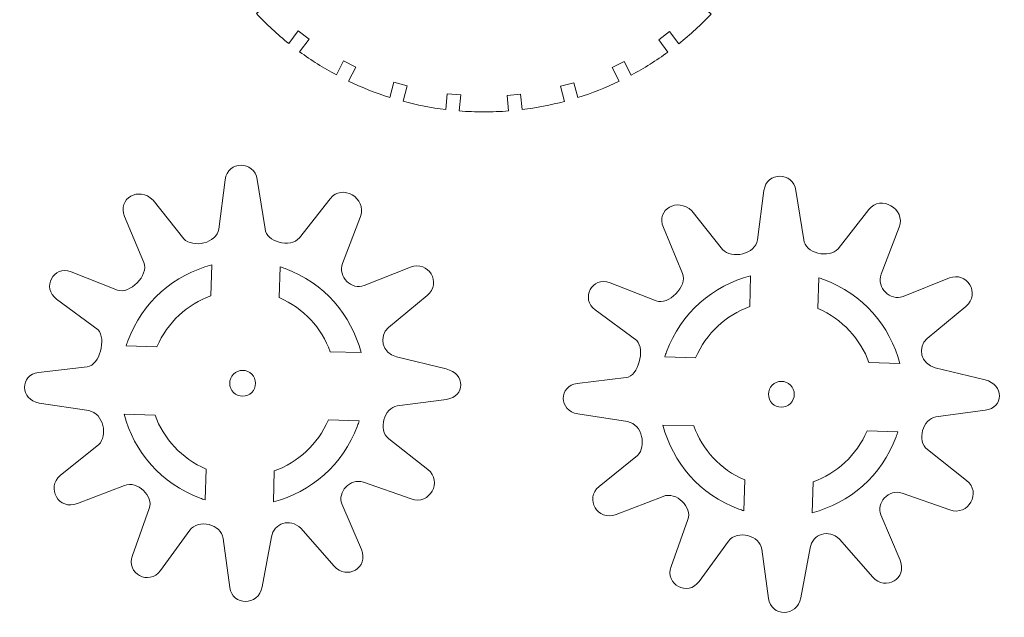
# Model space of a CAD drawing. Header units: centimetres. Extents: x -16.5 to 16.5, y -15.6 to 15.6.
# Tile 13 of 41: x -16.5 to -10.9, y 2.9 to 6.3. Entities that reach past the tile are written whole.
import ezdxf

# ---------------------------------------------------------------- set-up
doc = ezdxf.new("R2010")
doc.units = ezdxf.units.CM
doc.header["$MEASUREMENT"] = 0
doc.layers.add('layer 1', color=7, linetype='Continuous')

msp = doc.modelspace()

# ---------------------------------------------------------------- linework, layer by layer
at = {"layer": 'layer 1', "color": 250, "lineweight": 9}
for points, knots in [([(-13.87936, 9.30537), (-13.83284, 9.30537), (-13.78672, 9.30359), (-13.74111, 9.30004), (-13.74111, 9.30004), (-13.74111, 9.30004), (-13.74942, 9.21246), (-13.74942, 9.21246), (-13.74942, 9.21246), (-13.74942, 9.21246), (-13.67261, 9.20519), (-13.67261, 9.20519), (-13.67261, 9.20519), (-13.67261, 9.20519), (-13.66435, 9.29235), (-13.66435, 9.29235), (-13.66435, 9.29235), (-13.58209, 9.28239), (-13.50158, 9.2668), (-13.42321, 9.24594), (-13.42321, 9.24594), (-13.42321, 9.24594), (-13.4459, 9.16033), (-13.4459, 9.16033), (-13.4459, 9.16033), (-13.4459, 9.16033), (-13.37133, 9.14057), (-13.37133, 9.14057), (-13.37133, 9.14057), (-13.37133, 9.14057), (-13.3491, 9.22446), (-13.3491, 9.22446), (-13.3491, 9.22446), (-13.26845, 9.19918), (-13.19031, 9.16828), (-13.11511, 9.13222), (-13.11511, 9.13222), (-13.11511, 9.13222), (-13.15491, 9.05453), (-13.15491, 9.05453), (-13.15491, 9.05453), (-13.15491, 9.05453), (-13.08626, 9.01936), (-13.08626, 9.01936), (-13.08626, 9.01936), (-13.08626, 9.01936), (-13.0463, 9.09733), (-13.0463, 9.09733), (-13.0463, 9.09733), (-12.97374, 9.05857), (-12.90423, 9.01487), (-12.83814, 8.96674), (-12.83814, 8.96674), (-12.83814, 8.96674), (-12.89087, 8.89645), (-12.89087, 8.89645), (-12.89087, 8.89645), (-12.89087, 8.89645), (-12.82915, 8.85017), (-12.82915, 8.85017), (-12.82915, 8.85017), (-12.82915, 8.85017), (-12.77675, 8.92002), (-12.77675, 8.92002), (-12.77675, 8.92002), (-12.71175, 8.86823), (-12.6505, 8.81194), (-12.59342, 8.75166), (-12.59342, 8.75166), (-12.59342, 8.75166), (-12.65806, 8.69388), (-12.65806, 8.69388), (-12.65806, 8.69388), (-12.65806, 8.69388), (-12.60664, 8.63637), (-12.60664, 8.63637), (-12.60664, 8.63637), (-12.60664, 8.63637), (-12.54161, 8.69451), (-12.54161, 8.69451), (-12.54161, 8.69451), (-12.48718, 8.6318), (-12.43709, 8.56523), (-12.39179, 8.49526), (-12.39179, 8.49526), (-12.39179, 8.49526), (-12.46678, 8.44869), (-12.46678, 8.44869), (-12.46678, 8.44869), (-12.46678, 8.44869), (-12.42609, 8.38316), (-12.42609, 8.38316), (-12.42609, 8.38316), (-12.42609, 8.38316), (-12.35129, 8.4296), (-12.35129, 8.4296), (-12.35129, 8.4296), (-12.30952, 8.35846), (-12.27258, 8.28415), (-12.24092, 8.20711), (-12.24092, 8.20711), (-12.24092, 8.20711), (-12.32247, 8.175), (-12.32247, 8.175), (-12.32247, 8.175), (-12.32247, 8.175), (-12.29421, 8.10322), (-12.29421, 8.10322), (-12.29421, 8.10322), (-12.29421, 8.10322), (-12.21317, 8.13513), (-12.21317, 8.13513), (-12.21317, 8.13513), (-12.18551, 8.05844), (-12.163, 7.97927), (-12.14605, 7.89807), (-12.14605, 7.89807), (-12.14605, 7.89807), (-12.23254, 7.88263), (-12.23254, 7.88263), (-12.23254, 7.88263), (-12.23254, 7.88263), (-12.21898, 7.80668), (-12.21898, 7.80668), (-12.21898, 7.80668), (-12.21898, 7.80668), (-12.13196, 7.82222), (-12.13196, 7.82222), (-12.13196, 7.82222), (-12.11853, 7.74004), (-12.11076, 7.65594), (-12.10906, 7.57037), (-12.10906, 7.57037), (-12.10906, 7.57037), (-12.19739, 7.57023), (-12.19739, 7.57023), (-12.19739, 7.57023), (-12.19739, 7.57023), (-12.19728, 7.49309), (-12.19728, 7.49309), (-12.19728, 7.49309), (-12.19728, 7.49309), (-12.10924, 7.49323), (-12.10924, 7.49323), (-12.10924, 7.49323), (-12.11117, 7.40961), (-12.1189, 7.32741), (-12.13204, 7.24705), (-12.13204, 7.24705), (-12.13204, 7.24705), (-12.21857, 7.2625), (-12.21857, 7.2625), (-12.21857, 7.2625), (-12.21857, 7.2625), (-12.23213, 7.18656), (-12.23213, 7.18656), (-12.23213, 7.18656), (-12.23213, 7.18656), (-12.14614, 7.17121), (-12.14614, 7.17121), (-12.14614, 7.17121), (-12.16309, 7.09004), (-12.1856, 7.01091), (-12.21326, 6.93425), (-12.21326, 6.93425), (-12.21326, 6.93425), (-12.2938, 6.96597), (-12.2938, 6.96597), (-12.2938, 6.96597), (-12.2938, 6.96597), (-12.32206, 6.89418), (-12.32206, 6.89418), (-12.32206, 6.89418), (-12.32206, 6.89418), (-12.24102, 6.86227), (-12.24102, 6.86227), (-12.24102, 6.86227), (-12.27267, 6.78527), (-12.3096, 6.71099), (-12.35135, 6.63988), (-12.35135, 6.63988), (-12.35135, 6.63988), (-12.42568, 6.68603), (-12.42568, 6.68603), (-12.42568, 6.68603), (-12.42568, 6.68603), (-12.46638, 6.62049), (-12.46638, 6.62049), (-12.46638, 6.62049), (-12.46638, 6.62049), (-12.39184, 6.57422), (-12.39184, 6.57422), (-12.39184, 6.57422), (-12.4371, 6.50426), (-12.48718, 6.43771), (-12.54158, 6.37502), (-12.54158, 6.37502), (-12.54158, 6.37502), (-12.60623, 6.43282), (-12.60623, 6.43282), (-12.60623, 6.43282), (-12.60623, 6.43282), (-12.65765, 6.3753), (-12.65765, 6.3753), (-12.65765, 6.3753), (-12.65765, 6.3753), (-12.59339, 6.31787), (-12.59339, 6.31787), (-12.59339, 6.31787), (-12.65045, 6.2576), (-12.71166, 6.20133), (-12.77663, 6.14955), (-12.77663, 6.14955), (-12.77663, 6.14955), (-12.82875, 6.21902), (-12.82875, 6.21902), (-12.82875, 6.21902), (-12.82875, 6.21902), (-12.89046, 6.17273), (-12.89046, 6.17273), (-12.89046, 6.17273), (-12.89046, 6.17273), (-12.838, 6.1028), (-12.838, 6.1028), (-12.838, 6.1028), (-12.90406, 6.05468), (-12.97355, 6.01097), (-13.04607, 5.97221), (-13.04607, 5.97221), (-13.04607, 5.97221), (-13.08585, 6.04983), (-13.08585, 6.04983), (-13.08585, 6.04983), (-13.08585, 6.04983), (-13.1545, 6.01465), (-13.1545, 6.01465), (-13.1545, 6.01465), (-13.1545, 6.01465), (-13.11489, 5.93733), (-13.11489, 5.93733), (-13.11489, 5.93733), (-13.19005, 5.90127), (-13.26816, 5.87033), (-13.34877, 5.84505), (-13.34877, 5.84505), (-13.34877, 5.84505), (-13.37092, 5.92862), (-13.37092, 5.92862), (-13.37092, 5.92862), (-13.37092, 5.92862), (-13.44549, 5.90886), (-13.44549, 5.90886), (-13.44549, 5.90886), (-13.44549, 5.90886), (-13.42289, 5.82359), (-13.42289, 5.82359), (-13.42289, 5.82359), (-13.50126, 5.80274), (-13.58173, 5.7871), (-13.66397, 5.77712), (-13.66397, 5.77712), (-13.66397, 5.77712), (-13.6722, 5.86399), (-13.6722, 5.86399), (-13.6722, 5.86399), (-13.6722, 5.86399), (-13.74901, 5.85673), (-13.74901, 5.85673), (-13.74901, 5.85673), (-13.74901, 5.85673), (-13.74074, 5.76948), (-13.74074, 5.76948), (-13.74074, 5.76948), (-13.78648, 5.76591), (-13.8327, 5.76408), (-13.87936, 5.76408), (-13.87936, 5.76408), (-13.92652, 5.76408), (-13.97323, 5.76594), (-14.01944, 5.76957), (-14.01944, 5.76957), (-14.01944, 5.76957), (-14.0109, 5.85981), (-14.0109, 5.85981), (-14.0109, 5.85981), (-14.0109, 5.85981), (-14.0877, 5.86708), (-14.0877, 5.86708), (-14.0877, 5.86708), (-14.0877, 5.86708), (-14.0962, 5.7773), (-14.0962, 5.7773), (-14.0962, 5.7773), (-14.17858, 5.7874), (-14.2592, 5.80312), (-14.33769, 5.82411), (-14.33769, 5.82411), (-14.33769, 5.82411), (-14.31441, 5.91195), (-14.31441, 5.91195), (-14.31441, 5.91195), (-14.31441, 5.91195), (-14.38898, 5.93171), (-14.38898, 5.93171), (-14.38898, 5.93171), (-14.38898, 5.93171), (-14.41179, 5.8456), (-14.41179, 5.8456), (-14.41179, 5.8456), (-14.49255, 5.87102), (-14.57083, 5.90203), (-14.64611, 5.93827), (-14.64611, 5.93827), (-14.64611, 5.93827), (-14.6054, 6.01773), (-14.6054, 6.01773), (-14.6054, 6.01773), (-14.6054, 6.01773), (-14.67405, 6.05292), (-14.67405, 6.05292), (-14.67405, 6.05292), (-14.67405, 6.05292), (-14.71485, 5.9733), (-14.71485, 5.9733), (-14.71485, 5.9733), (-14.78741, 6.01222), (-14.85696, 6.05607), (-14.92303, 6.10437), (-14.92303, 6.10437), (-14.92303, 6.10437), (-14.86944, 6.17581), (-14.86944, 6.17581), (-14.86944, 6.17581), (-14.86944, 6.17581), (-14.93116, 6.22211), (-14.93116, 6.22211), (-14.93116, 6.22211), (-14.93116, 6.22211), (-14.98433, 6.15122), (-14.98433, 6.15122), (-14.98433, 6.15122), (-15.04928, 6.20317), (-15.11053, 6.25958), (-15.16754, 6.32003), (-15.16754, 6.32003), (-15.16754, 6.32003), (-15.10226, 6.37839), (-15.10226, 6.37839), (-15.10226, 6.37839), (-15.10226, 6.37839), (-15.15367, 6.4359), (-15.15367, 6.4359), (-15.15367, 6.4359), (-15.15367, 6.4359), (-15.2193, 6.37724), (-15.2193, 6.37724), (-15.2193, 6.37724), (-15.27363, 6.44007), (-15.3236, 6.50677), (-15.36876, 6.57687), (-15.36876, 6.57687), (-15.36876, 6.57687), (-15.29353, 6.62357), (-15.29353, 6.62357), (-15.29353, 6.62357), (-15.29353, 6.62357), (-15.33422, 6.68912), (-15.33422, 6.68912), (-15.33422, 6.68912), (-15.33422, 6.68912), (-15.40908, 6.64265), (-15.40908, 6.64265), (-15.40908, 6.64265), (-15.45068, 6.71386), (-15.48745, 6.78823), (-15.51896, 6.86533), (-15.51896, 6.86533), (-15.51896, 6.86533), (-15.43784, 6.89727), (-15.43784, 6.89727), (-15.43784, 6.89727), (-15.43784, 6.89727), (-15.4661, 6.96905), (-15.4661, 6.96905), (-15.4661, 6.96905), (-15.4661, 6.96905), (-15.5466, 6.93736), (-15.5466, 6.93736), (-15.5466, 6.93736), (-15.57407, 7.01406), (-15.59649, 7.09319), (-15.61327, 7.17438), (-15.61327, 7.17438), (-15.61327, 7.17438), (-15.52777, 7.18964), (-15.52777, 7.18964), (-15.52777, 7.18964), (-15.52777, 7.18964), (-15.54133, 7.26559), (-15.54133, 7.26559), (-15.54133, 7.26559), (-15.54133, 7.26559), (-15.62716, 7.25027), (-15.62716, 7.25027), (-15.62716, 7.25027), (-15.64013, 7.3306), (-15.64772, 7.41275), (-15.64952, 7.49631), (-15.64952, 7.49631), (-15.64952, 7.49631), (-15.56263, 7.49618), (-15.56263, 7.49618), (-15.56263, 7.49618), (-15.56263, 7.49618), (-15.56251, 7.57332), (-15.56251, 7.57332), (-15.56251, 7.57332), (-15.56251, 7.57332), (-15.64952, 7.57345), (-15.64952, 7.57345), (-15.64952, 7.57345), (-15.64769, 7.65894), (-15.63973, 7.74291), (-15.62619, 7.82499), (-15.62619, 7.82499), (-15.62619, 7.82499), (-15.54092, 7.80977), (-15.54092, 7.80977), (-15.54092, 7.80977), (-15.54092, 7.80977), (-15.52736, 7.88572), (-15.52736, 7.88572), (-15.52736, 7.88572), (-15.52736, 7.88572), (-15.61202, 7.90083), (-15.61202, 7.90083), (-15.61202, 7.90083), (-15.59498, 7.98186), (-15.57242, 8.06088), (-15.54472, 8.13743), (-15.54472, 8.13743), (-15.54472, 8.13743), (-15.46569, 8.10631), (-15.46569, 8.10631), (-15.46569, 8.10631), (-15.46569, 8.10631), (-15.43743, 8.17809), (-15.43743, 8.17809), (-15.43743, 8.17809), (-15.43743, 8.17809), (-15.51683, 8.20934), (-15.51683, 8.20934), (-15.51683, 8.20934), (-15.48513, 8.28621), (-15.44817, 8.36034), (-15.4064, 8.43131), (-15.4064, 8.43131), (-15.4064, 8.43131), (-15.33381, 8.38624), (-15.33381, 8.38624), (-15.33381, 8.38624), (-15.33381, 8.38624), (-15.29312, 8.45178), (-15.29312, 8.45178), (-15.29312, 8.45178), (-15.29312, 8.45178), (-15.36588, 8.49695), (-15.36588, 8.49695), (-15.36588, 8.49695), (-15.32062, 8.56674), (-15.27059, 8.63318), (-15.21622, 8.69574), (-15.21622, 8.69574), (-15.21622, 8.69574), (-15.15326, 8.63945), (-15.15326, 8.63945), (-15.15326, 8.63945), (-15.15326, 8.63945), (-15.10185, 8.69696), (-15.10185, 8.69696), (-15.10185, 8.69696), (-15.10185, 8.69696), (-15.16435, 8.75285), (-15.16435, 8.75285), (-15.16435, 8.75285), (-15.10736, 8.81295), (-15.04618, 8.86902), (-14.98131, 8.92065), (-14.98131, 8.92065), (-14.98131, 8.92065), (-14.93075, 8.85326), (-14.93075, 8.85326), (-14.93075, 8.85326), (-14.93075, 8.85326), (-14.86904, 8.89954), (-14.86904, 8.89954), (-14.86904, 8.89954), (-14.86904, 8.89954), (-14.91991, 8.96736), (-14.91991, 8.96736), (-14.91991, 8.96736), (-14.85395, 9.01535), (-14.78454, 9.0589), (-14.71215, 9.09758), (-14.71215, 9.09758), (-14.71215, 9.09758), (-14.67364, 9.02244), (-14.67364, 9.02244), (-14.67364, 9.02244), (-14.67364, 9.02244), (-14.60499, 9.05762), (-14.60499, 9.05762), (-14.60499, 9.05762), (-14.60499, 9.05762), (-14.64334, 9.13248), (-14.64334, 9.13248), (-14.64334, 9.13248), (-14.56834, 9.16842), (-14.49039, 9.19924), (-14.40999, 9.22444), (-14.40999, 9.22444), (-14.40999, 9.22444), (-14.38857, 9.14365), (-14.38857, 9.14365), (-14.38857, 9.14365), (-14.38857, 9.14365), (-14.314, 9.16341), (-14.314, 9.16341), (-14.314, 9.16341), (-14.314, 9.16341), (-14.33585, 9.24584), (-14.33585, 9.24584), (-14.33585, 9.24584), (-14.25764, 9.26664), (-14.17733, 9.28227), (-14.09525, 9.29225), (-14.09525, 9.29225), (-14.09525, 9.29225), (-14.08729, 9.20827), (-14.08729, 9.20827), (-14.08729, 9.20827), (-14.08729, 9.20827), (-14.01049, 9.21555), (-14.01049, 9.21555), (-14.01049, 9.21555), (-14.01049, 9.21555), (-14.01849, 9.29996), (-14.01849, 9.29996), (-14.01849, 9.29996), (-13.97258, 9.30357), (-13.9262, 9.30537), (-13.87936, 9.30537)], [0, 0, 0, 0, 0.0071942, 0.0071942, 0.0071942, 0.0071942, 0.0143885, 0.0143885, 0.0143885, 0.0143885, 0.0215827, 0.0215827, 0.0215827, 0.0215827, 0.028777, 0.028777, 0.028777, 0.028777, 0.0359712, 0.0359712, 0.0359712, 0.0359712, 0.0431655, 0.0431655, 0.0431655, 0.0431655, 0.0503597, 0.0503597, 0.0503597, 0.0503597, 0.057554, 0.057554, 0.057554, 0.057554, 0.0647482, 0.0647482, 0.0647482, 0.0647482, 0.0719424, 0.0719424, 0.0719424, 0.0719424, 0.0791367, 0.0791367, 0.0791367, 0.0791367, 0.0863309, 0.0863309, 0.0863309, 0.0863309, 0.0935252, 0.0935252, 0.0935252, 0.0935252, 0.1007194, 0.1007194, 0.1007194, 0.1007194, 0.1079137, 0.1079137, 0.1079137, 0.1079137, 0.1151079, 0.1151079, 0.1151079, 0.1151079, 0.1223022, 0.1223022, 0.1223022, 0.1223022, 0.1294964, 0.1294964, 0.1294964, 0.1294964, 0.1366906, 0.1366906, 0.1366906, 0.1366906, 0.1438849, 0.1438849, 0.1438849, 0.1438849, 0.1510791, 0.1510791, 0.1510791, 0.1510791, 0.1582734, 0.1582734, 0.1582734, 0.1582734, 0.1654676, 0.1654676, 0.1654676, 0.1654676, 0.1726619, 0.1726619, 0.1726619, 0.1726619, 0.1798561, 0.1798561, 0.1798561, 0.1798561, 0.1870504, 0.1870504, 0.1870504, 0.1870504, 0.1942446, 0.1942446, 0.1942446, 0.1942446, 0.2014388, 0.2014388, 0.2014388, 0.2014388, 0.2086331, 0.2086331, 0.2086331, 0.2086331, 0.2158273, 0.2158273, 0.2158273, 0.2158273, 0.2230216, 0.2230216, 0.2230216, 0.2230216, 0.2302158, 0.2302158, 0.2302158, 0.2302158, 0.2374101, 0.2374101, 0.2374101, 0.2374101, 0.2446043, 0.2446043, 0.2446043, 0.2446043, 0.2517986, 0.2517986, 0.2517986, 0.2517986, 0.2589928, 0.2589928, 0.2589928, 0.2589928, 0.2661871, 0.2661871, 0.2661871, 0.2661871, 0.2733813, 0.2733813, 0.2733813, 0.2733813, 0.2805755, 0.2805755, 0.2805755, 0.2805755, 0.2877698, 0.2877698, 0.2877698, 0.2877698, 0.294964, 0.294964, 0.294964, 0.294964, 0.3021583, 0.3021583, 0.3021583, 0.3021583, 0.3093525, 0.3093525, 0.3093525, 0.3093525, 0.3165468, 0.3165468, 0.3165468, 0.3165468, 0.323741, 0.323741, 0.323741, 0.323741, 0.3309353, 0.3309353, 0.3309353, 0.3309353, 0.3381295, 0.3381295, 0.3381295, 0.3381295, 0.3453237, 0.3453237, 0.3453237, 0.3453237, 0.352518, 0.352518, 0.352518, 0.352518, 0.3597122, 0.3597122, 0.3597122, 0.3597122, 0.3669065, 0.3669065, 0.3669065, 0.3669065, 0.3741007, 0.3741007, 0.3741007, 0.3741007, 0.381295, 0.381295, 0.381295, 0.381295, 0.3884892, 0.3884892, 0.3884892, 0.3884892, 0.3956835, 0.3956835, 0.3956835, 0.3956835, 0.4028777, 0.4028777, 0.4028777, 0.4028777, 0.4100719, 0.4100719, 0.4100719, 0.4100719, 0.4172662, 0.4172662, 0.4172662, 0.4172662, 0.4244604, 0.4244604, 0.4244604, 0.4244604, 0.4316547, 0.4316547, 0.4316547, 0.4316547, 0.4388489, 0.4388489, 0.4388489, 0.4388489, 0.4460432, 0.4460432, 0.4460432, 0.4460432, 0.4532374, 0.4532374, 0.4532374, 0.4532374, 0.4604317, 0.4604317, 0.4604317, 0.4604317, 0.4676259, 0.4676259, 0.4676259, 0.4676259, 0.4748201, 0.4748201, 0.4748201, 0.4748201, 0.4820144, 0.4820144, 0.4820144, 0.4820144, 0.4892086, 0.4892086, 0.4892086, 0.4892086, 0.4964029, 0.4964029, 0.4964029, 0.4964029, 0.5035971, 0.5035971, 0.5035971, 0.5035971, 0.5107914, 0.5107914, 0.5107914, 0.5107914, 0.5179856, 0.5179856, 0.5179856, 0.5179856, 0.5251799, 0.5251799, 0.5251799, 0.5251799, 0.5323741, 0.5323741, 0.5323741, 0.5323741, 0.5395683, 0.5395683, 0.5395683, 0.5395683, 0.5467626, 0.5467626, 0.5467626, 0.5467626, 0.5539568, 0.5539568, 0.5539568, 0.5539568, 0.5611511, 0.5611511, 0.5611511, 0.5611511, 0.5683453, 0.5683453, 0.5683453, 0.5683453, 0.5755396, 0.5755396, 0.5755396, 0.5755396, 0.5827338, 0.5827338, 0.5827338, 0.5827338, 0.5899281, 0.5899281, 0.5899281, 0.5899281, 0.5971223, 0.5971223, 0.5971223, 0.5971223, 0.6043165, 0.6043165, 0.6043165, 0.6043165, 0.6115108, 0.6115108, 0.6115108, 0.6115108, 0.618705, 0.618705, 0.618705, 0.618705, 0.6258993, 0.6258993, 0.6258993, 0.6258993, 0.6330935, 0.6330935, 0.6330935, 0.6330935, 0.6402878, 0.6402878, 0.6402878, 0.6402878, 0.647482, 0.647482, 0.647482, 0.647482, 0.6546763, 0.6546763, 0.6546763, 0.6546763, 0.6618705, 0.6618705, 0.6618705, 0.6618705, 0.6690647, 0.6690647, 0.6690647, 0.6690647, 0.676259, 0.676259, 0.676259, 0.676259, 0.6834532, 0.6834532, 0.6834532, 0.6834532, 0.6906475, 0.6906475, 0.6906475, 0.6906475, 0.6978417, 0.6978417, 0.6978417, 0.6978417, 0.705036, 0.705036, 0.705036, 0.705036, 0.7122302, 0.7122302, 0.7122302, 0.7122302, 0.7194245, 0.7194245, 0.7194245, 0.7194245, 0.7266187, 0.7266187, 0.7266187, 0.7266187, 0.7338129, 0.7338129, 0.7338129, 0.7338129, 0.7410072, 0.7410072, 0.7410072, 0.7410072, 0.7482014, 0.7482014, 0.7482014, 0.7482014, 0.7553957, 0.7553957, 0.7553957, 0.7553957, 0.7625899, 0.7625899, 0.7625899, 0.7625899, 0.7697842, 0.7697842, 0.7697842, 0.7697842, 0.7769784, 0.7769784, 0.7769784, 0.7769784, 0.7841727, 0.7841727, 0.7841727, 0.7841727, 0.7913669, 0.7913669, 0.7913669, 0.7913669, 0.7985612, 0.7985612, 0.7985612, 0.7985612, 0.8057554, 0.8057554, 0.8057554, 0.8057554, 0.8129496, 0.8129496, 0.8129496, 0.8129496, 0.8201439, 0.8201439, 0.8201439, 0.8201439, 0.8273381, 0.8273381, 0.8273381, 0.8273381, 0.8345324, 0.8345324, 0.8345324, 0.8345324, 0.8417266, 0.8417266, 0.8417266, 0.8417266, 0.8489209, 0.8489209, 0.8489209, 0.8489209, 0.8561151, 0.8561151, 0.8561151, 0.8561151, 0.8633094, 0.8633094, 0.8633094, 0.8633094, 0.8705036, 0.8705036, 0.8705036, 0.8705036, 0.8776978, 0.8776978, 0.8776978, 0.8776978, 0.8848921, 0.8848921, 0.8848921, 0.8848921, 0.8920863, 0.8920863, 0.8920863, 0.8920863, 0.8992806, 0.8992806, 0.8992806, 0.8992806, 0.9064748, 0.9064748, 0.9064748, 0.9064748, 0.9136691, 0.9136691, 0.9136691, 0.9136691, 0.9208633, 0.9208633, 0.9208633, 0.9208633, 0.9280576, 0.9280576, 0.9280576, 0.9280576, 0.9352518, 0.9352518, 0.9352518, 0.9352518, 0.942446, 0.942446, 0.942446, 0.942446, 0.9496403, 0.9496403, 0.9496403, 0.9496403, 0.9568345, 0.9568345, 0.9568345, 0.9568345, 0.9640288, 0.9640288, 0.9640288, 0.9640288, 0.971223, 0.971223, 0.971223, 0.971223, 0.9784173, 0.9784173, 0.9784173, 0.9784173, 0.9856115, 0.9856115, 0.9856115, 0.9856115, 1, 1, 1, 1]), ([(-15.75264, 5.2653), (-15.75264, 5.2653), (-15.57875, 5.04625), (-15.57875, 5.04625), (-15.57875, 5.04625), (-15.52739, 4.99089), (-15.39142, 5.02082), (-15.38088, 5.10116), (-15.38088, 5.10116), (-15.38088, 5.10116), (-15.34428, 5.38002), (-15.34428, 5.38002), (-15.34428, 5.38002), (-15.32985, 5.48987), (-15.18021, 5.48914), (-15.16291, 5.38132), (-15.16291, 5.38132), (-15.16291, 5.38132), (-15.11814, 5.10236), (-15.11814, 5.10236), (-15.11814, 5.10236), (-15.11424, 5.02818), (-14.97474, 4.99195), (-14.92419, 5.05091), (-14.92419, 5.05091), (-14.92419, 5.05091), (-14.75054, 5.27271), (-14.75054, 5.27271), (-14.75054, 5.27271), (-14.68456, 5.35953), (-14.53912, 5.27663), (-14.57868, 5.17263), (-14.57868, 5.17263), (-14.57868, 5.17263), (-14.67976, 4.90689), (-14.67976, 4.90689), (-14.67976, 4.90689), (-14.70854, 4.83124), (-14.63012, 4.75249), (-14.55675, 4.78162), (-14.55675, 4.78162), (-14.55675, 4.78162), (-14.29458, 4.88572), (-14.29458, 4.88572), (-14.29458, 4.88572), (-14.19686, 4.92453), (-14.1139, 4.79745), (-14.20164, 4.72467), (-14.20164, 4.72467), (-14.20164, 4.72467), (-14.42008, 4.5435), (-14.42008, 4.5435), (-14.42008, 4.5435), (-14.47872, 4.49488), (-14.456, 4.39716), (-14.37432, 4.3774), (-14.37432, 4.3774), (-14.37432, 4.3774), (-14.09286, 4.30926), (-14.09286, 4.30926), (-14.09286, 4.30926), (-13.98404, 4.28291), (-13.98358, 4.15159), (-14.09236, 4.13698), (-14.09236, 4.13698), (-14.09236, 4.13698), (-14.37078, 4.09956), (-14.37078, 4.09956), (-14.37078, 4.09956), (-14.44348, 4.08979), (-14.48198, 3.96384), (-14.41897, 3.91437), (-14.41897, 3.91437), (-14.41897, 3.91437), (-14.19684, 3.73992), (-14.19684, 3.73992), (-14.19684, 3.73992), (-14.11134, 3.67342), (-14.18591, 3.53606), (-14.29171, 3.57311), (-14.29171, 3.57311), (-14.29171, 3.57311), (-14.56131, 3.66753), (-14.56131, 3.66753), (-14.56131, 3.66753), (-14.63982, 3.69503), (-14.71045, 3.6093), (-14.68322, 3.5453), (-14.68322, 3.5453), (-14.68322, 3.5453), (-14.5737, 3.28798), (-14.5737, 3.28798), (-14.5737, 3.28798), (-14.52905, 3.18308), (-14.65695, 3.11216), (-14.72792, 3.19281), (-14.72792, 3.19281), (-14.72792, 3.19281), (-14.91649, 3.40706), (-14.91649, 3.40706), (-14.91649, 3.40706), (-14.97737, 3.46868), (-15.06964, 3.43511), (-15.08268, 3.35853), (-15.08268, 3.35853), (-15.08268, 3.35853), (-15.13509, 3.07599), (-15.13509, 3.07599), (-15.13509, 3.07599), (-15.15564, 2.96528), (-15.30461, 2.96701), (-15.31873, 3.07249), (-15.31873, 3.07249), (-15.31873, 3.07249), (-15.35594, 3.35022), (-15.35594, 3.35022), (-15.35594, 3.35022), (-15.3665, 3.42897), (-15.49568, 3.46334), (-15.54505, 3.39577), (-15.54505, 3.39577), (-15.54505, 3.39577), (-15.71096, 3.16868), (-15.71096, 3.16868), (-15.71096, 3.16868), (-15.77533, 3.08057), (-15.90711, 3.14999), (-15.86975, 3.25355), (-15.86975, 3.25355), (-15.86975, 3.25355), (-15.77413, 3.51864), (-15.77413, 3.51864), (-15.77413, 3.51864), (-15.74905, 3.58819), (-15.83909, 3.67889), (-15.91481, 3.64966), (-15.91481, 3.64966), (-15.91481, 3.64966), (-16.18087, 3.54694), (-16.18087, 3.54694), (-16.18087, 3.54694), (-16.2871, 3.50593), (-16.36018, 3.63873), (-16.27755, 3.70533), (-16.27755, 3.70533), (-16.27755, 3.70533), (-16.05902, 3.88144), (-16.05902, 3.88144), (-16.05902, 3.88144), (-16.00903, 3.93105), (-16.03084, 4.05613), (-16.11614, 4.07321), (-16.11614, 4.07321), (-16.11614, 4.07321), (-16.39703, 4.1164), (-16.39703, 4.1164), (-16.39703, 4.1164), (-16.50677, 4.13327), (-16.50753, 4.27655), (-16.40079, 4.28915), (-16.40079, 4.28915), (-16.40079, 4.28915), (-16.12474, 4.32176), (-16.12474, 4.32176), (-16.12474, 4.32176), (-16.05482, 4.33001), (-16.01563, 4.48043), (-16.06408, 4.5311), (-16.06408, 4.5311), (-16.06408, 4.5311), (-16.2991, 4.70474), (-16.2991, 4.70474), (-16.2991, 4.70474), (-16.38396, 4.76743), (-16.31825, 4.89839), (-16.21535, 4.85808), (-16.21535, 4.85808), (-16.21535, 4.85808), (-15.95452, 4.75588), (-15.95452, 4.75588), (-15.95452, 4.75588), (-15.88542, 4.7288), (-15.77487, 4.83943), (-15.80512, 4.91201), (-15.80512, 4.91201), (-15.80512, 4.91201), (-15.91339, 5.17184), (-15.91339, 5.17184), (-15.91339, 5.17184), (-15.95612, 5.27437), (-15.8335, 5.34419), (-15.75264, 5.2653)], [0, 0, 0, 0, 0.0204082, 0.0204082, 0.0204082, 0.0204082, 0.0408163, 0.0408163, 0.0408163, 0.0408163, 0.0612245, 0.0612245, 0.0612245, 0.0612245, 0.0816327, 0.0816327, 0.0816327, 0.0816327, 0.1020408, 0.1020408, 0.1020408, 0.1020408, 0.122449, 0.122449, 0.122449, 0.122449, 0.1428571, 0.1428571, 0.1428571, 0.1428571, 0.1632653, 0.1632653, 0.1632653, 0.1632653, 0.1836735, 0.1836735, 0.1836735, 0.1836735, 0.2040816, 0.2040816, 0.2040816, 0.2040816, 0.2244898, 0.2244898, 0.2244898, 0.2244898, 0.244898, 0.244898, 0.244898, 0.244898, 0.2653061, 0.2653061, 0.2653061, 0.2653061, 0.2857143, 0.2857143, 0.2857143, 0.2857143, 0.3061224, 0.3061224, 0.3061224, 0.3061224, 0.3265306, 0.3265306, 0.3265306, 0.3265306, 0.3469388, 0.3469388, 0.3469388, 0.3469388, 0.3673469, 0.3673469, 0.3673469, 0.3673469, 0.3877551, 0.3877551, 0.3877551, 0.3877551, 0.4081633, 0.4081633, 0.4081633, 0.4081633, 0.4285714, 0.4285714, 0.4285714, 0.4285714, 0.4489796, 0.4489796, 0.4489796, 0.4489796, 0.4693878, 0.4693878, 0.4693878, 0.4693878, 0.4897959, 0.4897959, 0.4897959, 0.4897959, 0.5102041, 0.5102041, 0.5102041, 0.5102041, 0.5306122, 0.5306122, 0.5306122, 0.5306122, 0.5510204, 0.5510204, 0.5510204, 0.5510204, 0.5714286, 0.5714286, 0.5714286, 0.5714286, 0.5918367, 0.5918367, 0.5918367, 0.5918367, 0.6122449, 0.6122449, 0.6122449, 0.6122449, 0.6326531, 0.6326531, 0.6326531, 0.6326531, 0.6530612, 0.6530612, 0.6530612, 0.6530612, 0.6734694, 0.6734694, 0.6734694, 0.6734694, 0.6938776, 0.6938776, 0.6938776, 0.6938776, 0.7142857, 0.7142857, 0.7142857, 0.7142857, 0.7346939, 0.7346939, 0.7346939, 0.7346939, 0.755102, 0.755102, 0.755102, 0.755102, 0.7755102, 0.7755102, 0.7755102, 0.7755102, 0.7959184, 0.7959184, 0.7959184, 0.7959184, 0.8163265, 0.8163265, 0.8163265, 0.8163265, 0.8367347, 0.8367347, 0.8367347, 0.8367347, 0.8571429, 0.8571429, 0.8571429, 0.8571429, 0.877551, 0.877551, 0.877551, 0.877551, 0.8979592, 0.8979592, 0.8979592, 0.8979592, 0.9183673, 0.9183673, 0.9183673, 0.9183673, 0.9387755, 0.9387755, 0.9387755, 0.9387755, 0.9591837, 0.9591837, 0.9591837, 0.9591837, 1, 1, 1, 1]), ([(-12.70327, 5.20349), (-12.70327, 5.20349), (-12.52938, 4.98444), (-12.52938, 4.98444), (-12.52938, 4.98444), (-12.47801, 4.92908), (-12.34206, 4.959), (-12.33151, 5.03936), (-12.33151, 5.03936), (-12.33151, 5.03936), (-12.2949, 5.31821), (-12.2949, 5.31821), (-12.2949, 5.31821), (-12.28048, 5.42805), (-12.13084, 5.42734), (-12.11354, 5.3195), (-12.11354, 5.3195), (-12.11354, 5.3195), (-12.06878, 5.04056), (-12.06878, 5.04056), (-12.06878, 5.04056), (-12.06487, 4.96637), (-11.92537, 4.93014), (-11.87483, 4.9891), (-11.87483, 4.9891), (-11.87483, 4.9891), (-11.70117, 5.2109), (-11.70117, 5.2109), (-11.70117, 5.2109), (-11.63519, 5.29772), (-11.48975, 5.21481), (-11.52931, 5.11082), (-11.52931, 5.11082), (-11.52931, 5.11082), (-11.63039, 4.84507), (-11.63039, 4.84507), (-11.63039, 4.84507), (-11.65917, 4.76942), (-11.58074, 4.69068), (-11.50739, 4.71981), (-11.50739, 4.71981), (-11.50739, 4.71981), (-11.24522, 4.82391), (-11.24522, 4.82391), (-11.24522, 4.82391), (-11.1475, 4.86272), (-11.06454, 4.73564), (-11.15227, 4.66287), (-11.15227, 4.66287), (-11.15227, 4.66287), (-11.37071, 4.4817), (-11.37071, 4.4817), (-11.37071, 4.4817), (-11.42935, 4.43307), (-11.40663, 4.33536), (-11.32496, 4.31559), (-11.32496, 4.31559), (-11.32496, 4.31559), (-11.04349, 4.24745), (-11.04349, 4.24745), (-11.04349, 4.24745), (-10.93468, 4.2211), (-10.93422, 4.08978), (-11.04298, 4.07517), (-11.04298, 4.07517), (-11.04298, 4.07517), (-11.32141, 4.03775), (-11.32141, 4.03775), (-11.32141, 4.03775), (-11.39411, 4.02799), (-11.43262, 3.90203), (-11.3696, 3.85255), (-11.3696, 3.85255), (-11.3696, 3.85255), (-11.14747, 3.67811), (-11.14747, 3.67811), (-11.14747, 3.67811), (-11.06197, 3.61161), (-11.13655, 3.47425), (-11.24234, 3.5113), (-11.24234, 3.5113), (-11.24234, 3.5113), (-11.51195, 3.60572), (-11.51195, 3.60572), (-11.51195, 3.60572), (-11.59045, 3.63322), (-11.66108, 3.54749), (-11.63385, 3.48349), (-11.63385, 3.48349), (-11.63385, 3.48349), (-11.52434, 3.22617), (-11.52434, 3.22617), (-11.52434, 3.22617), (-11.47968, 3.12127), (-11.60758, 3.05035), (-11.67855, 3.131), (-11.67855, 3.131), (-11.67855, 3.131), (-11.86712, 3.34525), (-11.86712, 3.34525), (-11.86712, 3.34525), (-11.92801, 3.40687), (-12.02027, 3.37329), (-12.03331, 3.29672), (-12.03331, 3.29672), (-12.03331, 3.29672), (-12.08573, 3.01418), (-12.08573, 3.01418), (-12.08573, 3.01418), (-12.10627, 2.90347), (-12.25523, 2.90519), (-12.26937, 3.01068), (-12.26937, 3.01068), (-12.26937, 3.01068), (-12.30658, 3.28841), (-12.30658, 3.28841), (-12.30658, 3.28841), (-12.31714, 3.36716), (-12.44631, 3.40153), (-12.49568, 3.33396), (-12.49568, 3.33396), (-12.49568, 3.33396), (-12.6616, 3.10686), (-12.6616, 3.10686), (-12.6616, 3.10686), (-12.72596, 3.01877), (-12.85774, 3.08818), (-12.82039, 3.19174), (-12.82039, 3.19174), (-12.82039, 3.19174), (-12.72477, 3.45683), (-12.72477, 3.45683), (-12.72477, 3.45683), (-12.69969, 3.52638), (-12.78972, 3.61708), (-12.86544, 3.58784), (-12.86544, 3.58784), (-12.86544, 3.58784), (-13.13151, 3.48513), (-13.13151, 3.48513), (-13.13151, 3.48513), (-13.23772, 3.44412), (-13.31082, 3.57692), (-13.22819, 3.64351), (-13.22819, 3.64351), (-13.22819, 3.64351), (-13.00965, 3.81963), (-13.00965, 3.81963), (-13.00965, 3.81963), (-12.95966, 3.86925), (-12.98147, 3.99432), (-13.06677, 4.01139), (-13.06677, 4.01139), (-13.06677, 4.01139), (-13.34767, 4.05459), (-13.34767, 4.05459), (-13.34767, 4.05459), (-13.4574, 4.07146), (-13.45816, 4.21474), (-13.35142, 4.22734), (-13.35142, 4.22734), (-13.35142, 4.22734), (-13.07537, 4.25995), (-13.07537, 4.25995), (-13.07537, 4.25995), (-13.00545, 4.2682), (-12.96625, 4.41862), (-13.01471, 4.46928), (-13.01471, 4.46928), (-13.01471, 4.46928), (-13.24974, 4.64292), (-13.24974, 4.64292), (-13.24974, 4.64292), (-13.33459, 4.70562), (-13.26887, 4.83658), (-13.16598, 4.79628), (-13.16598, 4.79628), (-13.16598, 4.79628), (-12.90516, 4.69407), (-12.90516, 4.69407), (-12.90516, 4.69407), (-12.83605, 4.66699), (-12.72551, 4.77762), (-12.75576, 4.85019), (-12.75576, 4.85019), (-12.75576, 4.85019), (-12.86402, 5.11003), (-12.86402, 5.11003), (-12.86402, 5.11003), (-12.90674, 5.21256), (-12.78413, 5.28238), (-12.70327, 5.20349)], [0, 0, 0, 0, 0.0204082, 0.0204082, 0.0204082, 0.0204082, 0.0408163, 0.0408163, 0.0408163, 0.0408163, 0.0612245, 0.0612245, 0.0612245, 0.0612245, 0.0816327, 0.0816327, 0.0816327, 0.0816327, 0.1020408, 0.1020408, 0.1020408, 0.1020408, 0.122449, 0.122449, 0.122449, 0.122449, 0.1428571, 0.1428571, 0.1428571, 0.1428571, 0.1632653, 0.1632653, 0.1632653, 0.1632653, 0.1836735, 0.1836735, 0.1836735, 0.1836735, 0.2040816, 0.2040816, 0.2040816, 0.2040816, 0.2244898, 0.2244898, 0.2244898, 0.2244898, 0.244898, 0.244898, 0.244898, 0.244898, 0.2653061, 0.2653061, 0.2653061, 0.2653061, 0.2857143, 0.2857143, 0.2857143, 0.2857143, 0.3061224, 0.3061224, 0.3061224, 0.3061224, 0.3265306, 0.3265306, 0.3265306, 0.3265306, 0.3469388, 0.3469388, 0.3469388, 0.3469388, 0.3673469, 0.3673469, 0.3673469, 0.3673469, 0.3877551, 0.3877551, 0.3877551, 0.3877551, 0.4081633, 0.4081633, 0.4081633, 0.4081633, 0.4285714, 0.4285714, 0.4285714, 0.4285714, 0.4489796, 0.4489796, 0.4489796, 0.4489796, 0.4693878, 0.4693878, 0.4693878, 0.4693878, 0.4897959, 0.4897959, 0.4897959, 0.4897959, 0.5102041, 0.5102041, 0.5102041, 0.5102041, 0.5306122, 0.5306122, 0.5306122, 0.5306122, 0.5510204, 0.5510204, 0.5510204, 0.5510204, 0.5714286, 0.5714286, 0.5714286, 0.5714286, 0.5918367, 0.5918367, 0.5918367, 0.5918367, 0.6122449, 0.6122449, 0.6122449, 0.6122449, 0.6326531, 0.6326531, 0.6326531, 0.6326531, 0.6530612, 0.6530612, 0.6530612, 0.6530612, 0.6734694, 0.6734694, 0.6734694, 0.6734694, 0.6938776, 0.6938776, 0.6938776, 0.6938776, 0.7142857, 0.7142857, 0.7142857, 0.7142857, 0.7346939, 0.7346939, 0.7346939, 0.7346939, 0.755102, 0.755102, 0.755102, 0.755102, 0.7755102, 0.7755102, 0.7755102, 0.7755102, 0.7959184, 0.7959184, 0.7959184, 0.7959184, 0.8163265, 0.8163265, 0.8163265, 0.8163265, 0.8367347, 0.8367347, 0.8367347, 0.8367347, 0.8571429, 0.8571429, 0.8571429, 0.8571429, 0.877551, 0.877551, 0.877551, 0.877551, 0.8979592, 0.8979592, 0.8979592, 0.8979592, 0.9183673, 0.9183673, 0.9183673, 0.9183673, 0.9387755, 0.9387755, 0.9387755, 0.9387755, 0.9591837, 0.9591837, 0.9591837, 0.9591837, 1, 1, 1, 1]), ([(-15.89544, 4.46813), (-15.81377, 4.68879), (-15.6316, 4.84301), (-15.41997, 4.89822), (-15.41997, 4.89822), (-15.41997, 4.89822), (-15.42491, 4.72361), (-15.42491, 4.72361), (-15.42491, 4.72361), (-15.55828, 4.67529), (-15.67146, 4.5738), (-15.73073, 4.43459), (-15.73073, 4.43459), (-15.73073, 4.43459), (-15.9053, 4.43954), (-15.9053, 4.43954), (-15.9053, 4.43954), (-15.90224, 4.44908), (-15.89898, 4.45861), (-15.89544, 4.46813)], [0, 0, 0, 0, 0.1666667, 0.1666667, 0.1666667, 0.1666667, 0.3333333, 0.3333333, 0.3333333, 0.3333333, 0.5, 0.5, 0.5, 0.5, 0.6666667, 0.6666667, 0.6666667, 0.6666667, 1, 1, 1, 1]), ([(-15.03366, 4.88727), (-15.02409, 4.88421), (-15.01455, 4.88094), (-15.00504, 4.87742), (-15.00504, 4.87742), (-14.78436, 4.79575), (-14.63015, 4.61355), (-14.57493, 4.40194), (-14.57493, 4.40194), (-14.57493, 4.40194), (-14.74957, 4.40687), (-14.74957, 4.40687), (-14.74957, 4.40687), (-14.79787, 4.54026), (-14.89935, 4.65341), (-15.0386, 4.71272), (-15.0386, 4.71272), (-15.0386, 4.71272), (-15.03366, 4.88727), (-15.03366, 4.88727)], [0, 0, 0, 0, 0.1666667, 0.1666667, 0.1666667, 0.1666667, 0.3333333, 0.3333333, 0.3333333, 0.3333333, 0.5, 0.5, 0.5, 0.5, 0.6666667, 0.6666667, 0.6666667, 0.6666667, 1, 1, 1, 1]), ([(-12.84607, 4.40631), (-12.76441, 4.62698), (-12.58223, 4.78121), (-12.37061, 4.8364), (-12.37061, 4.8364), (-12.37061, 4.8364), (-12.37554, 4.66179), (-12.37554, 4.66179), (-12.37554, 4.66179), (-12.50891, 4.61349), (-12.6221, 4.512), (-12.68137, 4.37278), (-12.68137, 4.37278), (-12.68137, 4.37278), (-12.85593, 4.37773), (-12.85593, 4.37773), (-12.85593, 4.37773), (-12.85287, 4.38727), (-12.84961, 4.3968), (-12.84607, 4.40631)], [0, 0, 0, 0, 0.1666667, 0.1666667, 0.1666667, 0.1666667, 0.3333333, 0.3333333, 0.3333333, 0.3333333, 0.5, 0.5, 0.5, 0.5, 0.6666667, 0.6666667, 0.6666667, 0.6666667, 1, 1, 1, 1]), ([(-11.98428, 4.82546), (-11.97472, 4.8224), (-11.96519, 4.81913), (-11.95567, 4.81561), (-11.95567, 4.81561), (-11.735, 4.73394), (-11.58079, 4.55174), (-11.52557, 4.34013), (-11.52557, 4.34013), (-11.52557, 4.34013), (-11.70021, 4.34505), (-11.70021, 4.34505), (-11.70021, 4.34505), (-11.74851, 4.47845), (-11.84997, 4.5916), (-11.98924, 4.6509), (-11.98924, 4.6509), (-11.98924, 4.6509), (-11.98428, 4.82546), (-11.98428, 4.82546)], [0, 0, 0, 0, 0.1666667, 0.1666667, 0.1666667, 0.1666667, 0.3333333, 0.3333333, 0.3333333, 0.3333333, 0.5, 0.5, 0.5, 0.5, 0.6666667, 0.6666667, 0.6666667, 0.6666667, 1, 1, 1, 1]), ([(-15.24555, 4.30092), (-15.28597, 4.30092), (-15.31874, 4.26815), (-15.31874, 4.22773), (-15.31874, 4.22773), (-15.31874, 4.18732), (-15.28597, 4.15454), (-15.24555, 4.15454), (-15.24555, 4.15454), (-15.20514, 4.15454), (-15.17236, 4.18732), (-15.17236, 4.22773), (-15.17236, 4.22773), (-15.17236, 4.26815), (-15.20514, 4.30092), (-15.24555, 4.30092)], [0, 0, 0, 0, 0.2, 0.2, 0.2, 0.2, 0.4, 0.4, 0.4, 0.4, 0.6, 0.6, 0.6, 0.6, 1, 1, 1, 1]), ([(-12.19624, 4.23884), (-12.23667, 4.23884), (-12.26943, 4.20608), (-12.26943, 4.16565), (-12.26943, 4.16565), (-12.26943, 4.12524), (-12.23667, 4.09246), (-12.19624, 4.09246), (-12.19624, 4.09246), (-12.15583, 4.09246), (-12.12306, 4.12524), (-12.12306, 4.16565), (-12.12306, 4.16565), (-12.12306, 4.20608), (-12.15583, 4.23884), (-12.19624, 4.23884)], [0, 0, 0, 0, 0.2, 0.2, 0.2, 0.2, 0.4, 0.4, 0.4, 0.4, 0.6, 0.6, 0.6, 0.6, 1, 1, 1, 1]), ([(-15.45756, 3.56787), (-15.46709, 3.57094), (-15.47666, 3.57419), (-15.48616, 3.57769), (-15.48616, 3.57769), (-15.7068, 3.65939), (-15.86107, 3.84157), (-15.91626, 4.05317), (-15.91626, 4.05317), (-15.91626, 4.05317), (-15.74162, 4.04825), (-15.74162, 4.04825), (-15.74162, 4.04825), (-15.69333, 3.91489), (-15.59186, 3.80174), (-15.45265, 3.74245), (-15.45265, 3.74245), (-15.45265, 3.74245), (-15.45756, 3.56787), (-15.45756, 3.56787)], [0, 0, 0, 0, 0.1666667, 0.1666667, 0.1666667, 0.1666667, 0.3333333, 0.3333333, 0.3333333, 0.3333333, 0.5, 0.5, 0.5, 0.5, 0.6666667, 0.6666667, 0.6666667, 0.6666667, 1, 1, 1, 1]), ([(-14.58591, 4.01562), (-14.58895, 4.00608), (-14.59224, 3.99652), (-14.59575, 3.98704), (-14.59575, 3.98704), (-14.67744, 3.76631), (-14.85962, 3.61213), (-15.07122, 3.55691), (-15.07122, 3.55691), (-15.07122, 3.55691), (-15.06632, 3.73154), (-15.06632, 3.73154), (-15.06632, 3.73154), (-14.93291, 3.77983), (-14.81977, 3.88129), (-14.76048, 4.02053), (-14.76048, 4.02053), (-14.76048, 4.02053), (-14.58591, 4.01562), (-14.58591, 4.01562)], [0, 0, 0, 0, 0.1666667, 0.1666667, 0.1666667, 0.1666667, 0.3333333, 0.3333333, 0.3333333, 0.3333333, 0.5, 0.5, 0.5, 0.5, 0.6666667, 0.6666667, 0.6666667, 0.6666667, 1, 1, 1, 1]), ([(-12.40819, 3.50606), (-12.41773, 3.50913), (-12.42729, 3.51239), (-12.43679, 3.51587), (-12.43679, 3.51587), (-12.65743, 3.59758), (-12.81171, 3.77977), (-12.86689, 3.99135), (-12.86689, 3.99135), (-12.86689, 3.99135), (-12.69226, 3.98644), (-12.69226, 3.98644), (-12.69226, 3.98644), (-12.64396, 3.85307), (-12.54249, 3.73994), (-12.40328, 3.68064), (-12.40328, 3.68064), (-12.40328, 3.68064), (-12.40819, 3.50606), (-12.40819, 3.50606)], [0, 0, 0, 0, 0.1666667, 0.1666667, 0.1666667, 0.1666667, 0.3333333, 0.3333333, 0.3333333, 0.3333333, 0.5, 0.5, 0.5, 0.5, 0.6666667, 0.6666667, 0.6666667, 0.6666667, 1, 1, 1, 1]), ([(-11.53654, 3.95381), (-11.53957, 3.94426), (-11.54288, 3.93471), (-11.54638, 3.92523), (-11.54638, 3.92523), (-11.62807, 3.7045), (-11.81025, 3.55031), (-12.02185, 3.49509), (-12.02185, 3.49509), (-12.02185, 3.49509), (-12.01695, 3.66973), (-12.01695, 3.66973), (-12.01695, 3.66973), (-11.88355, 3.71802), (-11.7704, 3.81948), (-11.71111, 3.95871), (-11.71111, 3.95871), (-11.71111, 3.95871), (-11.53654, 3.95381), (-11.53654, 3.95381)], [0, 0, 0, 0, 0.1666667, 0.1666667, 0.1666667, 0.1666667, 0.3333333, 0.3333333, 0.3333333, 0.3333333, 0.5, 0.5, 0.5, 0.5, 0.6666667, 0.6666667, 0.6666667, 0.6666667, 1, 1, 1, 1])]:
    msp.add_open_spline(points, degree=3, knots=knots, dxfattribs=at)

doc.saveas('drawing.dxf')
